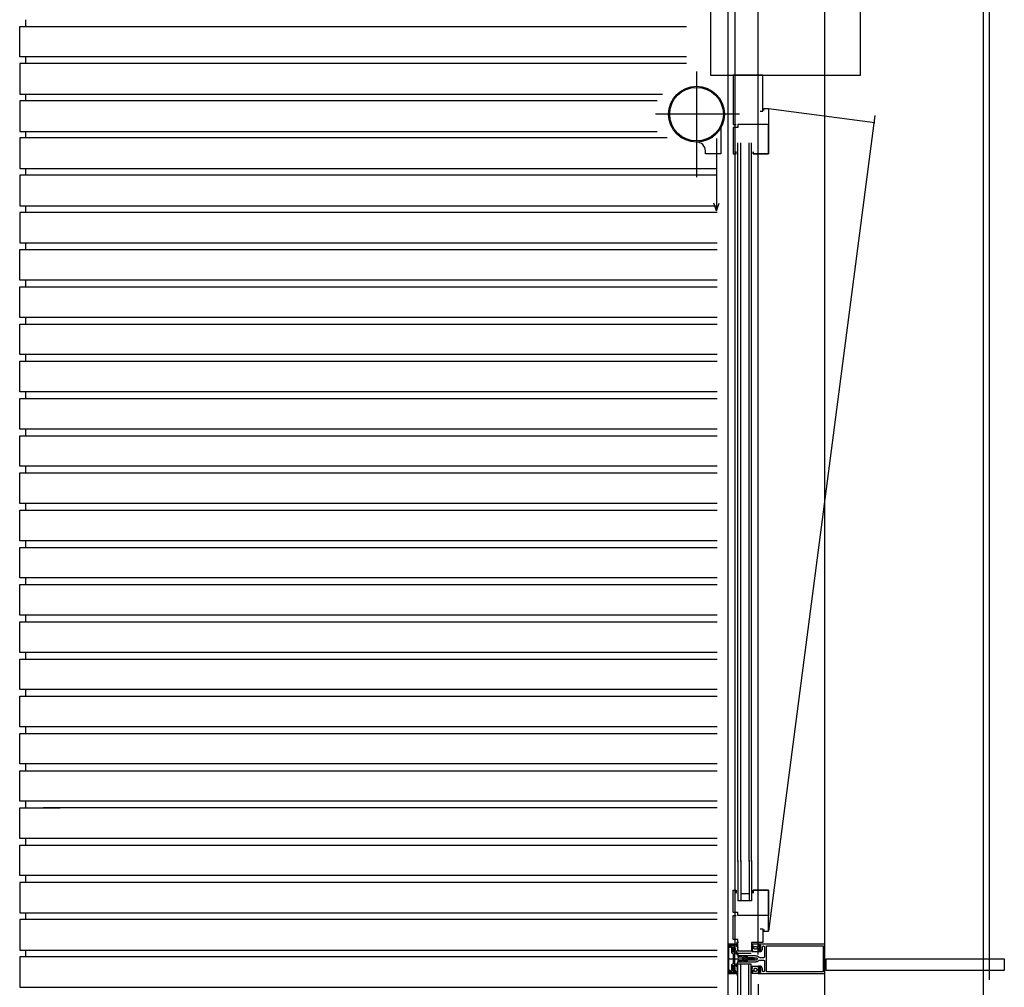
# Model space of a CAD drawing. Extents: x 0 to 140000, y 0 to 84100.
# Tile 8 of 105: x 12024 to 13699, y 16141 to 17788. Entities that reach past the tile are written whole.
import ezdxf

# ---------------------------------------------------------------- set-up
doc = ezdxf.new("R2010")
doc.units = 0
doc.header["$LTSCALE"] = 100
doc.header["$MEASUREMENT"] = 0
doc.linetypes.add('AUSGEZOGEN', pattern=[0])
doc.linetypes.add('B0201', pattern=[50, 31.25, -6.25, 6.25, -6.25])
doc.layers.get('0').update_dxf_attribs({"linetype": 'CONTINUOUS'})
for name, color, linetype in [('AL$7A---_STRAMIEN', 42, 'B0201'), ('AL21----_BUITENWAND', 2, 'CONTINUOUS'), ('AL28----_KONSTRUKTIE', 3, 'CONTINUOUS'), ('AL31----_BUITENKOZIJ', 7, 'CONTINUOUS'), ('AM$1A---_ALGEMEEN', 1, 'CONTINUOUS')]:
    doc.layers.add(name, color=color, linetype=linetype)

# ---------------------------------------------------------------- blocks, each defined once
blk = doc.blocks.new('204507')
at = {"color": 7, "linetype": 'AUSGEZOGEN'}
blk.add_lwpolyline([(0, 0.15), (0, 9.6), (-0.2, 9.8), (-1.49, 9.8), (-1.96, 9.69), (-4.07, 8.75), (-4.5, 8.8), (-4.59, 8.96), (-3.96, 9.52), (-3.46, 9.68), (-2.7, 9.87), (-2.18, 9.97), (-1.17, 10.08), (-0.67, 10.09), (-0.07, 10.67), (-0.08, 10.81), (-0.63, 10.99), (-1.28, 10.98), (-1.8, 10.95), (-2.32, 10.89), (-4.11, 10.49), (-4.8, 10.24), (-6.58, 10.06), (-7.04, 10.85), (-7.35, 11), (-7.56, 10.85), (-8.04, 10.02), (-8.46, 9.81), (-8.75, 10.02), (-9.24, 10.85), (-9.56, 11), (-9.77, 10.83), (-10.24, 10.02), (-10.68, 9.81), (-10.97, 10.02), (-11.45, 10.85), (-11.76, 11), (-11.97, 10.85), (-12.4, 10.11), (-12.4, 0.15), (-10.4, 0.15), (-9.84, 0.3), (-9.58, 0.2), (-9.5, 0), (-9.5, -1.6), (-10.3, -1.6), (-10.3, -1.9), (-8.87, -3.33), (-8.27, -3.6), (-4.12, -3.6), (-3.51, -3.31), (-2.1, -1.9), (-2.1, -1.600001), (-2.9, -1.600001), (-2.9, 0), (-2.77, 0.25), (-2.56, 0.3), (-2, 0.15), (0, 0.15), (0, 9.6), (-0.2, 9.8), (-1.49, 9.8), (-1.96, 9.69), (-4.07, 8.75), (-4.5, 8.8), (-4.59, 8.96), (-3.96, 9.52), (-3.46, 9.68), (-2.7, 9.87), (-2.18, 9.97), (-1.17, 10.08), (-0.67, 10.09), (-0.07, 10.67), (-0.08, 10.81), (-0.63, 10.99), (-1.28, 10.98), (-1.8, 10.95), (-2.32, 10.89), (-4.11, 10.49), (-4.8, 10.24), (-6.58, 10.06), (-7.04, 10.85), (-7.35, 11), (-7.56, 10.85), (-8.04, 10.02), (-8.46, 9.81), (-8.75, 10.02), (-9.24, 10.85), (-9.56, 11), (-9.77, 10.83), (-10.24, 10.02), (-10.68, 9.81), (-10.97, 10.02), (-11.45, 10.85), (-11.76, 11), (-11.97, 10.85), (-12.4, 10.11), (-12.4, 0.15), (-10.4, 0.15), (-9.84, 0.3), (-9.58, 0.2), (-9.5, 0), (-9.5, -1.6), (-10.3, -1.6), (-10.3, -1.9), (-8.87, -3.33), (-8.27, -3.6), (-4.12, -3.6), (-3.51, -3.31), (-2.1, -1.9), (-2.1, -1.600001), (-2.9, -1.600001), (-2.9, 0), (-2.77, 0.25), (-2.56, 0.3), (-2, 0.15), (0, 0.15)], dxfattribs=at)
for points in [[(-8.45, 3.599999), (-8.45, 6.3), (-7.45, 7.3), (-4.95, 7.3), (-3.95, 6.3), (-3.95, 3.599999), (-4.54, 2.19), (-5.95, 1.6), (-6.45, 1.6), (-7.86, 2.19)], [(-4.2, -0.500001), (-4.2, -2.180001), (-4.67, -2.6), (-7.73, -2.6), (-4.67, -2.6), (-7.73, -2.6), (-8.2, -2.180001), (-8.2, -0.500001), (-8.2, -2.180001), (-8.2, -0.500001), (-7.73, 0), (-4.7, 0)]]:
    blk.add_lwpolyline(points, close=True, dxfattribs=at)
at = {"color": 7, "flags": 3}
blk.add_attdef('GRUPPE', (0, 0), '', height=1, dxfattribs=at)
blk = doc.blocks.new('204772')
at = {"color": 7, "linetype": 'AUSGEZOGEN'}
for points in [[(0.3, 0.3), (0.29, -1.63), (-0.04, -1.87), (-0.6, -1.72), (-4.88, -1.72), (-5.34, -2.22), (-5.36, -3.57), (-6.35, -4.71), (-6.85, -4.87), (-8.62, -5.22), (-9.12, -5.26), (-9.52, -5.45), (-9.69, -5.87), (-9.61, -6.12), (-9.49, -6.17), (-9.1, -6.16), (-8.37, -6.16), (-7.64, -6.08), (-6.93, -5.94), (-6.23, -5.73), (-5.55, -5.45), (-4.9, -5.12), (-4.28, -4.72), (-3.7, -4.27), (-2.68, -3.63), (-1.5, -4.52), (-1.12, -5.92), (-1.01, -6.07), (-0.84, -6.12), (-0.62, -6.03), (-0.58, -5.98), (-0.03, -5.03), (0, -4.99), (0.16, -4.92), (0.32, -4.98), (0.36, -5.03), (0.93, -6), (0.97, -6.05), (1.15, -6.12), (1.38, -6.03), (1.42, -5.98), (1.97, -5.03), (2, -4.99), (2.16, -4.92), (2.32, -4.98), (2.36, -5.03), (2.93, -6), (2.97, -6.05), (3.15, -6.12), (3.38, -6.03), (3.42, -5.98), (3.97, -5.03), (4, -4.99), (4.16, -4.92), (4.32, -4.98), (4.36, -5.03), (4.93, -6), (4.97, -6.05), (5.16, -6.12), (5.34, -6.07), (5.45, -5.92), (5.83, -4.52), (7.01, -3.63), (8.03, -4.27), (8.61, -4.72), (9.22, -5.12), (9.75, -5.38), (10.73, -5.73), (11.75, -5.98), (12.27, -6.06), (12.79, -6.11), (13.43, -6.16), (13.82, -6.17), (13.94, -6.12), (14.02, -5.87), (13.85, -5.45), (12.14, -5.04), (10.33, -4.52), (10.19, -4.41), (10.15, -4.37), (10.1, -4.33), (9.67, -3.39), (9.66, -1.99), (9.36, -1.7), (7.2, -1.72), (6.64, -1.87), (6.4, -1.8), (6.3, -1.57), (6.3, 0.3), (7.1, 0.3), (7.1, 0.6), (5.69, 1.51), (5, 1.8), (1.53, 1.8), (0.93, 1.53), (-0.5, 0.6), (-0.5, 0.3)], [(2.07, -1.8), (4.5, -1.8), (5, -1.3), (4.99, 0.38), (4.53, 0.8), (2.07, 0.8), (1.61, 0.38), (1.6, -1.3)]]:
    blk.add_lwpolyline(points, close=True, dxfattribs=at)
at = {"color": 7, "linetype": 'AUSGEZOGEN', "flags": 3}
blk.add_attdef('GRUPPE', (0, 0), '', height=1, dxfattribs=at)
blk = doc.blocks.new('204602')
at = {"color": 7, "linetype": 'AUSGEZOGEN'}
for points in [[(3, 1.8), (3, 16.05), (2.69, 16.88), (1.67, 17.3), (0.87, 16.94), (0.5, 15.91), (0.91, 15.12), (1.36, 14.83), (1.5, 14.53), (1.5, 10.72), (1.21, 10.09), (-1.3, 7.59), (-2.7, 7.59), (-5.21, 10.09), (-5.5, 10.72), (-5.5, 14.53), (-5.36, 14.83), (-4.91, 15.12), (-4.5, 15.91), (-4.86, 16.94), (-5.68, 17.3), (-6.69, 16.88), (-7, 16.05), (-7, 1.8), (-5.06, 1.8), (-4.06, 1.3), (-3.71, 0.3), (-3.76, -0.83), (-3.83, -2.89), (-3.84, -4.46), (-4.02, -4.7), (-3.84, -4.94), (-3.82, -6.44), (-3.74, -8.19), (-3.68, -8.91), (-3.42, -9.54), (-2.63, -10.41), (-2, -10.7), (-1.37, -10.41), (-0.58, -9.54), (-0.32, -8.91), (-0.26, -8.19), (-0.18, -6.44), (-0.16, -4.94), (0.02, -4.7), (-0.16, -4.46), (-0.17, -2.89), (-0.24, -0.83), (-0.29, 0.3), (0.16, 1.41), (1.06, 1.8)], [(-5, 3.6), (-5.5, 4.1), (-5.5, 7.06), (-5.29, 7.47), (-4.96, 7.56), (-4.65, 7.42), (-3.72, 6.49), (-2, 5.79), (-0.28, 6.49), (0.65, 7.42), (1.08, 7.56), (1.5, 7.06), (1.5, 4.1), (1, 3.6), (-0.47, 3.6), (-1.85, 2.81), (-3.53, 3.6)]]:
    blk.add_lwpolyline(points, close=True, dxfattribs=at)
blk.add_lwpolyline([(-3.17, 0.5), (-2, 1.8), (-0.96, 1.09), (-0.76, -0.68), (-0.74, -1.28), (-0.69, -3.06), (-0.69, -4.54), (-0.72, -5.73), (-0.74, -6.33), (-0.75, -6.62), (-0.77, -7.22), (-1.17, -9.12), (-2, -9.5), (-2.83, -9.12), (-3.23, -7.22), (-3.25, -6.62), (-3.26, -6.33), (-3.28, -5.73), (-3.31, -4.54), (-3.31, -3.06), (-3.29, -2.17), (-3.27, -1.57), (-3.26, -1.28), (-3.24, -0.68), (-3.17, 0.5)], dxfattribs=at)
at = {"color": 7, "flags": 3}
blk.add_attdef('GRUPPE', (0, 0), '', height=1, dxfattribs=at)

msp = doc.modelspace()

# ---------------------------------------------------------------- linework, layer by layer
for p, q in [((13297.7, 17636.7), (13478.4, 17612.8)), ((13478.4, 17624.8), (13297.7, 16236.7))]:
    msp.add_line(p, q)
at = {"color": 4}
for points in [[(13283.2, 17632.4), (13288.2, 17632.4), (13288.2, 17693.7), (13288.2, 17693.7), (13245.7, 17693.7), (13245.7, 17693.7), (13245.7, 17693.7), (13237.7, 17693.7), (13237.7, 17609.7), (13242.7, 17609.7)], [(13289.7, 17633.4), (13289.7, 17636.7), (13297.7, 17636.7), (13297.7, 17609.7), (13297.7, 17559.7), (13271.7, 17559.7), (13271.7, 17563), (13271.7, 17559.7), (13297.7, 17559.7), (13297.7, 17609.7), (13245.7, 17609.7), (13245.7, 17604.7), (13237.7, 17604.7), (13237.7, 17559.7), (13242.7, 17559.7), (13242.7, 17563.6)], [(13289.7, 16240), (13289.7, 16236.7), (13297.7, 16236.7), (13297.7, 16263.7), (13297.7, 16306.7), (13271.7, 16306.7), (13271.7, 16301.7), (13271.7, 16306.7), (13297.7, 16306.7), (13297.7, 16263.7), (13245.7, 16263.7), (13245.7, 16268.7), (13237.7, 16268.7), (13237.7, 16306.7), (13242.7, 16306.7), (13242.7, 16301.7)], [(13283.2, 16241.1), (13288.2, 16241.1), (13288.2, 16217.7), (13268.7, 16217.7), (13268.7, 16202.7), (13245.7, 16202.7), (13245.7, 16222.7), (13237.7, 16222.7), (13237.7, 16263.7), (13242.7, 16263.7)]]:
    msp.add_lwpolyline(points, dxfattribs=at)
msp.add_lwpolyline([(13216.3, 17603.4), (13216.3, 17559.7), (13190.3, 17559.7), (13190.3, 17564.7, 0.417185), (13175.2, 17579.7, -0.005068)], format="xyb")
at = {"layer": 'AL$7A---_STRAMIEN'}
msp.add_line((13663.6, 10529.3), (13663.6, 34422.7), dxfattribs=at)
at = {"layer": 'AL21----_BUITENWAND', "color": 42}
for p, q in [((12023.6, 17776.7), (13157.9, 17776.7)), ((12023.6, 17724.7), (12023.6, 17776.7)), ((12033.6, 17788), (12033.6, 17776.7)), ((13157.9, 17724.7), (12023.6, 17724.7)), ((12033.6, 17724.7), (12033.6, 17713.4)), ((13157.9, 17713.4), (12023.6, 17713.4)), ((12023.6, 17713.4), (12023.6, 17661.4)), ((12023.6, 17661.4), (13117.3, 17661.4)), ((12033.6, 17661.4), (12033.6, 17650)), ((13108.4, 17650), (12023.6, 17650)), ((12023.6, 17650), (12023.6, 17598)), ((12023.6, 17598), (13108.4, 17598)), ((12033.6, 17598), (12033.6, 17586.7)), ((13125.3, 17586.7), (12023.6, 17586.7)), ((12023.6, 17586.7), (12023.6, 17534.7)), ((12023.6, 17534.7), (13210.1, 17534.7)), ((13210.1, 17523.4), (12023.6, 17523.4)), ((12023.6, 17523.4), (12023.6, 17471.4)), ((12033.6, 17534.7), (12033.6, 17523.4)), ((12023.6, 17471.4), (13210.1, 17471.4)), ((13210.1, 17460), (12023.6, 17460)), ((12023.6, 17460), (12023.6, 17408)), ((12033.6, 17471.4), (12033.6, 17460)), ((12023.6, 17408), (13210.1, 17408)), ((12033.6, 17408), (12033.6, 17396.7)), ((12023.6, 17396.7), (13210.1, 17396.7)), ((12023.6, 17344.7), (12023.6, 17396.7)), ((13210.1, 17344.7), (12023.6, 17344.7)), ((12033.6, 17344.7), (12033.6, 17333.4)), ((12023.6, 17333.4), (13210.1, 17333.4)), ((12023.6, 17281.4), (12023.6, 17333.4)), ((13210.1, 17281.4), (12023.6, 17281.4)), ((12033.6, 17281.4), (12033.6, 17270)), ((12023.6, 17270), (13210.1, 17270)), ((12023.6, 17218), (12023.6, 17270)), ((13210.1, 17218), (12023.6, 17218)), ((12023.6, 17206.7), (13210.1, 17206.7)), ((12023.6, 17154.7), (12023.6, 17206.7)), ((12033.6, 17218), (12033.6, 17206.7)), ((13210.1, 17154.7), (12023.6, 17154.7)), ((12033.6, 17154.7), (12033.6, 17143.4)), ((12023.6, 17143.4), (13210.1, 17143.4)), ((12023.6, 17091.4), (12023.6, 17143.4)), ((13210.1, 17091.4), (12023.6, 17091.4)), ((12033.6, 17091.4), (12033.6, 17080)), ((12023.6, 17080), (13210.1, 17080)), ((12023.6, 17028), (12023.6, 17080)), ((13210.1, 17028), (12023.6, 17028)), ((12033.6, 17028), (12033.6, 17016.7)), ((12023.6, 17016.7), (13210.1, 17016.7)), ((12023.6, 16964.7), (12023.6, 17016.7)), ((13210.1, 16964.7), (12023.6, 16964.7)), ((12023.6, 16953.4), (13210.1, 16953.4)), ((12023.6, 16901.4), (12023.6, 16953.4)), ((12033.6, 16964.7), (12033.6, 16953.4)), ((13210.1, 16901.4), (12023.6, 16901.4)), ((12023.6, 16890), (13210.1, 16890)), ((12023.6, 16838), (12023.6, 16890)), ((12033.6, 16901.4), (12033.6, 16890)), ((13210.1, 16838), (12023.6, 16838)), ((12033.6, 16838), (12033.6, 16826.7)), ((12023.6, 16826.7), (13210.1, 16826.7)), ((12023.6, 16774.7), (12023.6, 16826.7)), ((13210.1, 16774.7), (12023.6, 16774.7)), ((12033.6, 16774.7), (12033.6, 16763.4)), ((12023.6, 16763.4), (13210.1, 16763.4)), ((12023.6, 16711.4), (12023.6, 16763.4)), ((12023.6, 16763.4), (13210.1, 16763.4)), ((12023.6, 16711.4), (12023.6, 16763.4)), ((13210.1, 16711.4), (12023.6, 16711.4)), ((13210.1, 16711.4), (12023.6, 16711.4)), ((12033.6, 16711.4), (12033.6, 16700)), ((12023.6, 16700), (13210.1, 16700)), ((12023.6, 16700), (13210.1, 16700)), ((12023.6, 16648), (12023.6, 16700)), ((13210.1, 16648), (12023.6, 16648)), ((12023.6, 16636.7), (13210.1, 16636.7)), ((12023.6, 16584.7), (12023.6, 16636.7)), ((12023.6, 16636.7), (13210.1, 16636.7)), ((12023.6, 16584.7), (12023.6, 16636.7)), ((12033.6, 16648), (12033.6, 16636.7)), ((13210.1, 16584.7), (12023.6, 16584.7)), ((13210.1, 16584.7), (12023.6, 16584.7)), ((12023.6, 16521.4), (12023.6, 16573.4)), ((12023.6, 16573.4), (13210.1, 16573.4)), ((12023.6, 16573.4), (13210.1, 16573.4)), ((12033.6, 16584.7), (12033.6, 16573.4)), ((12092.9, 16521.4), (12023.6, 16521.4)), ((12033.6, 16521.4), (12033.6, 16510)), ((13210.1, 16521.4), (12092.5, 16521.4)), ((12023.6, 16510), (12092.5, 16510)), ((12023.6, 16458), (12023.6, 16510)), ((12092.5, 16510), (13210.1, 16510)), ((12092.9, 16458), (12023.6, 16458)), ((12033.6, 16458), (12033.6, 16446.7)), ((13210.1, 16458), (12063.8, 16458)), ((12023.6, 16446.7), (12092.5, 16446.7)), ((12023.6, 16394.7), (12023.6, 16446.7)), ((13210.1, 16446.7), (12063.8, 16446.7)), ((12092.9, 16394.7), (12023.6, 16394.7)), ((12033.6, 16394.7), (12033.6, 16383.4)), ((13210.1, 16394.7), (12063.8, 16394.7)), ((12023.6, 16383.4), (12092.5, 16383.4)), ((12023.6, 16331.4), (12023.6, 16383.4)), ((12063.8, 16383.4), (13210.1, 16383.4)), ((12090.5, 16331.4), (12023.6, 16331.4)), ((12023.6, 16320), (12023.6, 16268)), ((12090, 16320), (12023.6, 16320)), ((12033.6, 16331.4), (12033.6, 16320)), ((13210.1, 16331.4), (12063.8, 16331.4)), ((13210.1, 16320), (12063.8, 16320)), ((12023.6, 16268), (12088, 16268)), ((12033.6, 16268), (12033.6, 16256.7)), ((12063.8, 16268), (13210.1, 16268)), ((12023.6, 16256.7), (12023.6, 16204.7)), ((12087.6, 16256.7), (12023.6, 16256.7)), ((13210.1, 16256.7), (12063.8, 16256.7)), ((12023.6, 16204.7), (12085.6, 16204.7)), ((12033.6, 16204.7), (12033.6, 16193.4)), ((12063.8, 16204.7), (13210.1, 16204.7)), ((12023.6, 16193.4), (12023.6, 16141.4)), ((12085.2, 16193.4), (12023.6, 16193.4)), ((13210.1, 16193.4), (12063.8, 16193.4)), ((12023.6, 16141.4), (12083.2, 16141.4)), ((12063.8, 16141.4), (13210.1, 16141.4))]:
    msp.add_line(p, q, dxfattribs=at)
at = {"layer": 'AL28----_KONSTRUKTIE', "color": 1}
msp.add_line((13673.6, 16154), (13673.6, 18141.4), dxfattribs=at)
at = {"layer": 'AL31----_BUITENKOZIJ', "color": 1, "linetype": 'CONTINUOUS'}
for p, q in [((13393.6, 12777), (13393.6, 32714.7)), ((13240.6, 17899.7), (13240.6, 16197)), ((13280.1, 16197), (13280.1, 17899.7)), ((13228, 16189.8), (13274.8, 16189.8)), ((13280.1, 16146.9), (13280.1, 14475.6))]:
    msp.add_line(p, q, dxfattribs=at)
at = {"layer": 'AL31----_BUITENKOZIJ'}
for p, q in [((13209.2, 17585.8), (13209.2, 17462.7)), ((13245.7, 16355.7), (13245.7, 17578.5)), ((13250.7, 16355.7), (13250.7, 17578.5)), ((13264.7, 16355.7), (13264.7, 17578.5)), ((13268.7, 16355.7), (13268.7, 17578.5)), ((13209.2, 17462.7), (13204.6, 17475.8)), ((13209.2, 17462.7), (13213.8, 17475.8)), ((13245.7, 16357), (13245.7, 16288.6)), ((13250.7, 16357), (13250.7, 16288.6)), ((13264.7, 16357), (13264.7, 16288.6)), ((13268.7, 16357), (13268.7, 16288.6)), ((13264.7, 16300.4), (13250.7, 16300.4)), ((13268.7, 16288.6), (13245.7, 16288.6)), ((13268.7, 16288.6), (13245.7, 16288.6)), ((13268.4, 16198.7), (13245.3, 16198.7)), ((13245.4, 14484.7), (13245.4, 16180.9)), ((13268.4, 16180.9), (13245.4, 16180.9)), ((13250.4, 14484.7), (13250.4, 16180.9)), ((13264.4, 14484.7), (13264.4, 16180.9)), ((13268.4, 14484.7), (13268.4, 16180.9))]:
    msp.add_line(p, q, dxfattribs=at)
at = {"layer": 'AL31----_BUITENKOZIJ', "color": 7, "linetype": 'AUSGEZOGEN'}
for p, q in [((13229.6, 16214.8), (13228.6, 16213.8)), ((13228.6, 16213.8), (13228.6, 16165.8)), ((13240.6, 16214.8), (13229.6, 16214.8)), ((13229.9, 16213), (13230.4, 16213.5)), ((13229.9, 16166.6), (13229.9, 16213)), ((13230.3, 16213.5), (13230.8, 16213)), ((13230.4, 16213.5), (13230.3, 16213.5)), ((13230.8, 16213), (13230.8, 16210)), ((13230.8, 16210), (13231.3, 16209.5)), ((13231.3, 16209.5), (13232.1, 16209.5)), ((13232.1, 16213), (13232.6, 16213.5)), ((13232.1, 16209.5), (13232.1, 16213)), ((13232.6, 16213.5), (13234.1, 16213.5)), ((13234.1, 16213.5), (13234.1, 16213.3)), ((13234.1, 16213.3), (13235.6, 16213.3)), ((13235.6, 16213.3), (13237, 16212.5)), ((13237, 16212.5), (13240.6, 16213.7)), ((13240.6, 16213.7), (13240.6, 16214.8)), ((13230.4, 16166.1), (13229.9, 16166.6)), ((13230.8, 16166.6), (13230.3, 16166.1)), ((13230.3, 16166.1), (13230.4, 16166.1)), ((13231.3, 16170.1), (13230.8, 16169.6)), ((13230.8, 16169.6), (13230.8, 16166.6)), ((13232.1, 16170.1), (13231.3, 16170.1)), ((13232.1, 16166.6), (13232.1, 16170.1)), ((13232.6, 16166.1), (13232.1, 16166.6)), ((13234.1, 16166.1), (13232.6, 16166.1)), ((13234.1, 16166.3), (13234.1, 16166.1)), ((13235.6, 16166.3), (13234.1, 16166.3)), ((13237, 16167), (13235.6, 16166.3)), ((13240.6, 16165.8), (13237, 16167)), ((13228.6, 16165.8), (13229.6, 16164.8)), ((13229.6, 16164.8), (13240.6, 16164.8)), ((13240.6, 16164.8), (13240.6, 16165.8))]:
    msp.add_line(p, q, dxfattribs=at)
at = {"layer": 'AL31----_BUITENKOZIJ', "color": 1, "linetype": 'CONTINUOUS'}
msp.add_lwpolyline([(13228.6, 32714.7), (13228.6, 12777.1)], dxfattribs=at)
at = {"layer": 'AL31----_BUITENKOZIJ', "linetype": 'CONTINUOUS'}
msp.add_lwpolyline([(13454.1, 17818.7), (13199.1, 17818.7), (13199.1, 17693.7), (13454.1, 17693.7)], close=True, dxfattribs=at)
at = {"layer": 'AL31----_BUITENKOZIJ', "color": 7, "linetype": 'AUSGEZOGEN'}
for points in [[(13240.6, 16166.3), (13240.6, 16169.5), (13239.8, 16170.3), (13239.2, 16170.3), (13239.2, 16169.1), (13237.6, 16169.1), (13236.6, 16170.1), (13236.6, 16178.5), (13239.2, 16178.5), (13239.2, 16177.3), (13239.8, 16177.3), (13240.6, 16178.1), (13240.6, 16201.5), (13239.8, 16202.3), (13239.2, 16202.3), (13239.2, 16201.1), (13236.6, 16201.1), (13236.6, 16209.5), (13237.6, 16210.5), (13239.2, 16210.5), (13239.2, 16209.3), (13239.8, 16209.3), (13240.6, 16210.1), (13240.6, 16213.3), (13236.8, 16212.3), (13236.7, 16212.2), (13236.3, 16212.4), (13236, 16213), (13235.5, 16213.2), (13233.9, 16212.2), (13234.9, 16211.6), (13233.2, 16210.6), (13233.1, 16210.2), (13233.2, 16209.9), (13233.6, 16209.8), (13234.1, 16209.8), (13234.6, 16209.3), (13234.6, 16200.6), (13235, 16199.5), (13236.1, 16199.1), (13236.9, 16199.1), (13237.4, 16198.6), (13237.4, 16195), (13237.4, 16194.8), (13237.4, 16194.7), (13237.4, 16194.5), (13237.4, 16181), (13236.9, 16180.5), (13236.1, 16180.5), (13235, 16180), (13234.6, 16179), (13234.6, 16170.3), (13234.1, 16169.8), (13233.6, 16169.8), (13233.3, 16169.7), (13233.1, 16169.3), (13233.3, 16168.9), (13234.9, 16168), (13233.8, 16167.4), (13235.4, 16166.3), (13235.9, 16166.5), (13236.3, 16167.2), (13236.7, 16167.3), (13236.8, 16167.3)], [(13241, 16172.3), (13241, 16174.8), (13240.5, 16175.3), (13238.8, 16175.3), (13238.4, 16174.8), (13238.4, 16172.3), (13238.8, 16171.9), (13240.5, 16171.9)]]:
    msp.add_lwpolyline(points, close=True, dxfattribs=at)
for points in [[(13393.6, 16166.1), (13393.6, 16213.3), (13393.2, 16214.4), (13392.1, 16214.8), (13280.2, 16214.8), (13280.2, 16212.9), (13281, 16212.1), (13281.5, 16212.1), (13281.5, 16213.3), (13284.2, 16213.3), (13284.2, 16208.9), (13284.4, 16208.6), (13284.2, 16208.4), (13284.2, 16203.9), (13281.5, 16203.9), (13281.5, 16205.1), (13281, 16205.1), (13280.2, 16204.3), (13280.2, 16202.9), (13280.7, 16202.4), (13284.7, 16202.4), (13285.5, 16202.9), (13287.1, 16205.6), (13287.2, 16206.1), (13287.2, 16209.7), (13287.8, 16211.1), (13289.1, 16211.7), (13289.1, 16211.7), (13290.5, 16211.2), (13291.1, 16209.8), (13291.1, 16193.8), (13290.4, 16192.3), (13289.1, 16191.8), (13283.3, 16191.8), (13281.8, 16192.2), (13278.5, 16194.1), (13277.3, 16194.6), (13276, 16194.8), (13262, 16194.8), (13260.7, 16193.7), (13261.7, 16192.3), (13262, 16191.8), (13263.2, 16191.8), (13263.5, 16192.3), (13263.8, 16191.8), (13265, 16191.8), (13265.3, 16192.3), (13265.6, 16191.8), (13266.9, 16191.8), (13267.1, 16192.3), (13267.1, 16192.3), (13267.4, 16191.8), (13268.7, 16191.8), (13268.9, 16192.3), (13269.2, 16191.8), (13270.5, 16191.8), (13270.7, 16192.3), (13271, 16191.8), (13272.3, 16191.8), (13272.5, 16192.3)], [(13390.6, 16167.9), (13294.2, 16167.9), (13294.2, 16211.7), (13390.6, 16211.7), (13390.6, 16167.9)], [(13272.5, 16192.3), (13272.8, 16191.8), (13274, 16191.8), (13274.3, 16192.3), (13274.6, 16191.8), (13275.8, 16191.8), (13276.1, 16192.3), (13276.4, 16191.8), (13276.6, 16191.8), (13278.5, 16190.7), (13279, 16189.8), (13278.5, 16188.9), (13276.6, 16187.8), (13275.5, 16187.8), (13275.2, 16187.3), (13274.9, 16187.8), (13273.7, 16187.8), (13273.4, 16187.3), (13273.1, 16187.8), (13271.9, 16187.8), (13271.6, 16187.3), (13271.3, 16187.8), (13270.1, 16187.8), (13269.8, 16187.3), (13269.5, 16187.8), (13268.3, 16187.8), (13268, 16187.3), (13267.7, 16187.8), (13266.5, 16187.8), (13266.2, 16187.3), (13265.9, 16187.8), (13264.7, 16187.8), (13264.4, 16187.3), (13264.1, 16187.8), (13262.9, 16187.8), (13262.6, 16187.3), (13262, 16187.3), (13260.7, 16186.1), (13262, 16184.8), (13276, 16184.8), (13277.3, 16185), (13278.5, 16185.5), (13281.8, 16187.4), (13283.3, 16187.8), (13289.1, 16187.8), (13290.7, 16187.1), (13291.1, 16185.8), (13291.1, 16169.9), (13290.5, 16168.5), (13289.1, 16167.9), (13289.2, 16167.9), (13287.9, 16168.4), (13287.2, 16169.7), (13287.2, 16173.5), (13287.1, 16174), (13285.5, 16176.7), (13284.7, 16177.2), (13280.7, 16177.2), (13280.2, 16176.7), (13280.2, 16175.3), (13281, 16174.5), (13281.5, 16174.5), (13281.5, 16175.7), (13284.2, 16175.7), (13284.2, 16171.3), (13284.4, 16171), (13284.2, 16170.8), (13284.2, 16166.3), (13281.5, 16166.3), (13281.5, 16167.5), (13281, 16167.5), (13280.2, 16166.7), (13280.2, 16164.8), (13392.1, 16164.8), (13393.1, 16165.2), (13393.6, 16166.1)]]:
    msp.add_lwpolyline(points, dxfattribs=at)
at = {"layer": 'AL31----_BUITENKOZIJ', "linetype": 'CONTINUOUS'}
msp.add_lwpolyline([(13698.8, 16169.9), (13407.9, 16169.9), (13407.9, 16169.9), (13395.8, 16169.9), (13395.8, 16189.9), (13695.8, 16189.9), (13698.8, 16189.9), (13698.8, 16169.9)], dxfattribs=at)
for radius in [47.5, 45.6]:
    msp.add_circle((13175.2, 17627.2), radius, dxfattribs=at)
at = {"layer": 'AM$1A---_ALGEMEEN'}
for p, q in [((13175.2, 17699.9), (13175.2, 17519.9)), ((13248.1, 17627.2), (13105.1, 17627.2))]:
    msp.add_line(p, q, dxfattribs=at)

# ---------------------------------------------------------------- block references
at = {"layer": 'AL31----_BUITENKOZIJ', "color": 4, "linetype": 'CONTINUOUS', "xscale": -1, "rotation": 90}
for name, p in [('204772', (13239.2, 16209.3)), ('204507', (13280.2, 16164.7))]:
    msp.add_blockref(name, p, dxfattribs=at)
at = {"layer": 'AL31----_BUITENKOZIJ', "color": 4, "linetype": 'CONTINUOUS', "rotation": 90}
for name, p in [('204507', (13280.2, 16214.8)), ('204772', (13239.2, 16170.3)), ('204602', (13262.5, 16191.8))]:
    msp.add_blockref(name, p, dxfattribs=at)

doc.saveas('drawing.dxf')
